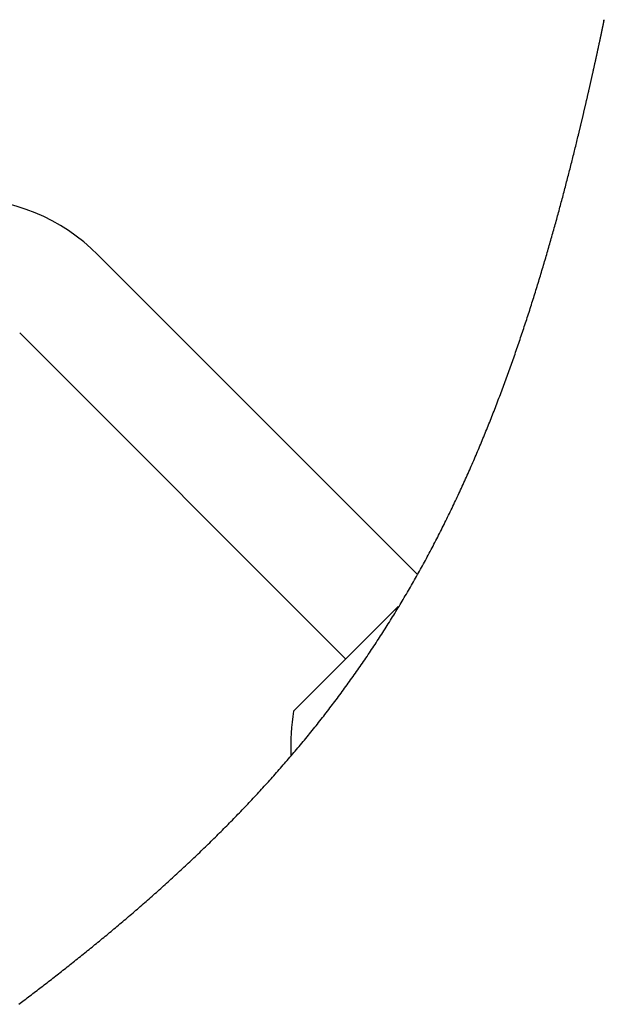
# Model space of a CAD drawing. Extents: x 1045 to 1651, y 1490 to 2391.
# Tile 20 of 39: x 1433 to 1475, y 1653 to 1724. Entities that reach past the tile are written whole.
import ezdxf

# ---------------------------------------------------------------- set-up
doc = ezdxf.new("R2010")
doc.units = 0
doc.layers.add('KF_SONA_5_SIDE_34_', color=7, linetype='CONTINUOUS')

# ---------------------------------------------------------------- blocks, each defined once
blk = doc.blocks.new('*U22')
at = {"layer": 'KF_SONA_5_SIDE_34_'}
for p, q in [((73.30305, -23.19658), (50.20698, -0.10051)), ((68.13769, -29.34493), (44.55012, -5.75736)), ((64.37067, -33.11196), (71.93564, -25.54698))]:
    blk.add_line(p, q, dxfattribs=at)
for points in [[(84.9972, 8.65006, 0), (85.0096, 8.70116, 0), (85.0219, 8.75221, 0), (85.0342, 8.80319, 0), (85.0465, 8.85411, 0), (85.0587, 8.90497, 0), (85.0709, 8.95576, 0), (85.0831, 9.0065, 0), (85.0953, 9.05717, 0), (85.1075, 9.10777, 0), (85.1196, 9.15831, 0), (85.1317, 9.20877, 0), (85.1437, 9.25918, 0), (85.1557, 9.30951, 0), (85.1678, 9.35977, 0), (85.1797, 9.40996, 0), (85.1917, 9.46008, 0), (85.2036, 9.51012, 0), (85.2155, 9.56009, 0), (85.2273, 9.60999, 0), (85.2392, 9.65981, 0), (85.251, 9.70955, 0), (85.2627, 9.75921, 0), (85.2745, 9.8088, 0), (85.2862, 9.85831, 0), (85.2979, 9.90773, 0), (85.3095, 9.95707, 0), (85.3211, 10.0063, 0), (85.3327, 10.0555, 0), (85.3443, 10.1046, 0), (85.3558, 10.1536, 0), (85.3673, 10.2025, 0), (85.3788, 10.2514, 0), (85.3902, 10.3001, 0), (85.4016, 10.3488, 0), (85.413, 10.3973, 0), (85.4243, 10.4458, 0), (85.4356, 10.4942, 0), (85.4469, 10.5425, 0), (85.4581, 10.5907, 0), (85.4693, 10.6387, 0), (85.4805, 10.6867, 0), (85.4917, 10.7347, 0), (85.5028, 10.7825, 0), (85.5139, 10.8302, 0), (85.5249, 10.8778, 0), (85.5359, 10.9253, 0), (85.5469, 10.9727, 0), (85.5579, 11.02, 0), (85.5688, 11.0672, 0), (85.5797, 11.1143, 0), (85.5905, 11.1613, 0), (85.6013, 11.2081, 0), (85.6121, 11.2549, 0), (85.6229, 11.3016, 0), (85.6336, 11.3481, 0), (85.6442, 11.3946, 0), (85.6549, 11.4409, 0), (85.6655, 11.4871, 0), (85.6761, 11.5332, 0), (85.6866, 11.5792, 0), (85.6971, 11.6251, 0), (85.7076, 11.6708, 0), (85.718, 11.7165, 0), (85.7284, 11.762, 0), (85.7388, 11.8074, 0), (85.7491, 11.8527, 0), (85.7594, 11.8978, 0), (85.7696, 11.9429, 0), (85.7798, 11.9878, 0), (85.79, 12.0326, 0), (85.8002, 12.0773, 0), (85.8103, 12.1218, 0), (85.8203, 12.1662, 0), (85.8304, 12.2105, 0), (85.8404, 12.2547, 0), (85.8503, 12.2987, 0), (85.8602, 12.3426, 0), (85.8701, 12.3863, 0), (85.88, 12.43, 0), (85.8898, 12.4735, 0), (85.8995, 12.5168, 0), (85.9093, 12.5601, 0), (85.919, 12.6032, 0), (85.9286, 12.6461, 0), (85.9382, 12.6889, 0), (85.9478, 12.7316, 0), (85.9573, 12.7741, 0), (85.9668, 12.8165, 0), (85.9763, 12.8588, 0), (85.9857, 12.9009, 0), (85.9951, 12.9429, 0), (86.0044, 12.9847, 0), (86.0138, 13.0264, 0), (86.023, 13.0679, 0), (86.0323, 13.1094, 0), (86.0414, 13.1506, 0), (86.0506, 13.1918, 0), (86.0597, 13.2328, 0), (86.0688, 13.2736, 0), (86.0778, 13.3143, 0), (86.0868, 13.3548, 0), (86.0958, 13.3952, 0), (86.1047, 13.4355, 0), (86.1136, 13.4756, 0), (86.1224, 13.5155, 0), (86.1312, 13.5553, 0), (86.14, 13.5949, 0), (86.1487, 13.6344, 0), (86.1574, 13.6737, 0), (86.166, 13.7128, 0), (86.1746, 13.7518, 0), (86.1831, 13.7906, 0), (86.1916, 13.8292, 0), (86.2001, 13.8677, 0), (86.2085, 13.906, 0), (86.2169, 13.9441, 0), (86.2252, 13.982, 0), (86.2335, 14.0198, 0), (86.2417, 14.0574, 0), (86.2499, 14.0949, 0), (86.2581, 14.1321, 0), (86.2662, 14.1692, 0), (86.2743, 14.2061, 0), (86.2823, 14.2428, 0), (86.2903, 14.2793, 0), (86.2982, 14.3156, 0), (86.3061, 14.3517, 0), (86.3139, 14.3877, 0), (86.3217, 14.4235, 0), (86.3295, 14.459, 0), (86.3372, 14.4944, 0), (86.3448, 14.5296, 0), (86.3524, 14.5646, 0), (86.36, 14.5994, 0), (86.3675, 14.6339, 0), (86.375, 14.6683, 0), (86.3824, 14.7025, 0), (86.3897, 14.7365, 0), (86.397, 14.7703, 0), (86.4043, 14.8038, 0), (86.4115, 14.8372, 0), (86.4187, 14.8703, 0), (86.4258, 14.9033, 0), (86.4329, 14.936, 0), (86.4399, 14.9685, 0), (86.4469, 15.0008, 0), (86.4538, 15.0329, 0), (86.4606, 15.0647, 0), (86.4675, 15.0964, 0), (86.4742, 15.1278, 0), (86.4809, 15.159, 0), (86.4876, 15.1899, 0), (86.4942, 15.2207, 0), (86.5008, 15.2512, 0), (86.5073, 15.2815, 0), (86.5137, 15.3115, 0), (86.5201, 15.3413, 0), (86.5264, 15.3709, 0), (86.5327, 15.4003, 0), (86.539, 15.4294, 0), (86.5451, 15.4582, 0), (86.5513, 15.4869, 0), (86.5573, 15.5153, 0), (86.5634, 15.5434, 0), (86.5693, 15.5713, 0), (86.5752, 15.599, 0), (86.5811, 15.6264, 0), (86.5869, 15.6536, 0), (86.5926, 15.6805, 0), (86.5983, 15.7071, 0), (86.6039, 15.7335, 0), (86.6095, 15.7597, 0), (86.615, 15.7856, 0), (86.6204, 15.8112, 0), (86.6258, 15.8366, 0), (86.6312, 15.8617, 0), (86.6365, 15.8866, 0), (86.6417, 15.9112, 0), (86.6468, 15.9355, 0), (86.6519, 15.9596, 0), (86.657, 15.9834, 0), (86.662, 16.0069, 0), (86.6669, 16.0302, 0), (86.6718, 16.0532, 0), (86.6766, 16.0759, 0), (86.6813, 16.0983, 0), (86.686, 16.1205, 0), (86.6906, 16.1424, 0), (86.6952, 16.164, 0), (86.6997, 16.1853, 0), (86.7041, 16.2063, 0), (86.7085, 16.2271, 0), (86.7128, 16.2475, 0), (86.7171, 16.2677, 0), (86.7213, 16.2876, 0), (86.7254, 16.3072, 0), (86.7295, 16.3265, 0), (86.7335, 16.3455, 0), (86.7374, 16.3642, 0), (86.7413, 16.3827, 0), (86.7451, 16.4008, 0), (86.7489, 16.4186, 0), (86.7525, 16.4362, 0), (86.7562, 16.4534, 0), (86.7597, 16.4703, 0), (86.7632, 16.4869, 0), (86.7666, 16.5032, 0), (86.77, 16.5192, 0), (86.7733, 16.5349, 0), (86.7765, 16.5503, 0), (86.7797, 16.5654, 0), (86.7827, 16.5802, 0), (86.7858, 16.5946, 0), (86.7887, 16.6087, 0), (86.7916, 16.6225, 0), (86.7944, 16.636, 0), (86.7972, 16.6492, 0), (86.7999, 16.662, 0), (86.8025, 16.6745, 0), (86.8051, 16.6867, 0), (86.8075, 16.6986, 0), (86.8099, 16.7101, 0), (86.8123, 16.7213, 0), (86.8146, 16.7322, 0), (86.8168, 16.7428, 0), (86.8189, 16.753, 0), (86.821, 16.7628, 0), (86.823, 16.7724, 0), (86.8249, 16.7816, 0), (86.8267, 16.7904, 0), (86.8285, 16.7989, 0), (86.8302, 16.8071, 0), (86.8319, 16.8149, 0), (86.8334, 16.8224, 0), (86.8349, 16.8295, 0), (86.8363, 16.8363, 0), (86.8377, 16.8427, 0), (86.8389, 16.8488, 0), (86.8401, 16.8545, 0), (86.8413, 16.8599, 0), (86.8423, 16.8649, 0), (86.8433, 16.8696, 0), (86.8442, 16.8739, 0), (86.845, 16.8779, 0), (86.8458, 16.8815, 0), (86.8465, 16.8848, 0), (86.8471, 16.8877, 0), (86.8476, 16.8903, 0), (86.8481, 16.8925, 0), (86.8485, 16.8944, 0), (86.8488, 16.8959, 0), (86.849, 16.8971, 0), (86.8492, 16.8979, 0), (86.8493, 16.8984, 0), (86.8494, 16.8986, 0)], [(86.8196, 16.8289, 0), (86.8197, 16.8291, 0), (86.8197, 16.8293, 0), (86.8198, 16.8295, 0), (86.8198, 16.8297, 0), (86.8198, 16.8299, 0), (86.8199, 16.8301, 0), (86.8199, 16.8303, 0), (86.82, 16.8305, 0), (86.82, 16.8307, 0), (86.8201, 16.8309, 0), (86.8201, 16.8311, 0), (86.8201, 16.8313, 0), (86.8202, 16.8315, 0), (86.8202, 16.8317, 0), (86.8203, 16.8319, 0), (86.8203, 16.8321, 0), (86.8204, 16.8323, 0), (86.8204, 16.8325, 0), (86.8205, 16.8327, 0), (86.8205, 16.8329, 0), (86.8205, 16.8331, 0), (86.8206, 16.8332, 0), (86.8206, 16.8334, 0), (86.8207, 16.8336, 0), (86.8207, 16.8338, 0), (86.8208, 16.834, 0), (86.8208, 16.8342, 0), (86.8209, 16.8344, 0), (86.8209, 16.8346, 0), (86.821, 16.8348, 0), (86.821, 16.835, 0), (86.8211, 16.8352, 0), (86.8211, 16.8354, 0), (86.8212, 16.8356, 0), (86.8212, 16.8358, 0), (86.8213, 16.836, 0), (86.8213, 16.8362, 0), (86.8214, 16.8364, 0), (86.8214, 16.8366, 0), (86.8215, 16.8368, 0), (86.8215, 16.837, 0), (86.8216, 16.8371, 0), (86.8216, 16.8373, 0), (86.8217, 16.8375, 0), (86.8217, 16.8377, 0), (86.8218, 16.8379, 0), (86.8218, 16.8381, 0), (86.8219, 16.8383, 0), (86.8219, 16.8385, 0), (86.822, 16.8387, 0), (86.822, 16.8389, 0), (86.8221, 16.8391, 0), (86.8221, 16.8393, 0), (86.8222, 16.8395, 0), (86.8222, 16.8397, 0), (86.8223, 16.8399, 0), (86.8223, 16.8401, 0), (86.8224, 16.8403, 0), (86.8224, 16.8405, 0), (86.8225, 16.8406, 0), (86.8225, 16.8408, 0), (86.8226, 16.841, 0), (86.8226, 16.8412, 0), (86.8227, 16.8414, 0), (86.8227, 16.8416, 0), (86.8228, 16.8418, 0), (86.8229, 16.842, 0), (86.8229, 16.8422, 0), (86.823, 16.8424, 0), (86.823, 16.8426, 0), (86.8231, 16.8428, 0), (86.8231, 16.843, 0), (86.8232, 16.8432, 0), (86.8232, 16.8434, 0), (86.8233, 16.8435, 0), (86.8234, 16.8437, 0), (86.8234, 16.8439, 0), (86.8235, 16.8441, 0), (86.8235, 16.8443, 0), (86.8236, 16.8445, 0), (86.8236, 16.8447, 0), (86.8237, 16.8449, 0), (86.8238, 16.8451, 0), (86.8238, 16.8453, 0), (86.8239, 16.8455, 0), (86.8239, 16.8457, 0), (86.824, 16.8459, 0), (86.8241, 16.8461, 0), (86.8241, 16.8462, 0), (86.8242, 16.8464, 0), (86.8242, 16.8466, 0), (86.8243, 16.8468, 0), (86.8243, 16.847, 0), (86.8244, 16.8472, 0), (86.8245, 16.8474, 0), (86.8245, 16.8476, 0), (86.8246, 16.8478, 0), (86.8246, 16.848, 0), (86.8247, 16.8482, 0), (86.8248, 16.8484, 0), (86.8248, 16.8486, 0), (86.8249, 16.8487, 0), (86.825, 16.8489, 0), (86.825, 16.8491, 0), (86.8251, 16.8493, 0), (86.8251, 16.8495, 0), (86.8252, 16.8497, 0), (86.8253, 16.8499, 0), (86.8253, 16.8501, 0), (86.8254, 16.8503, 0), (86.8255, 16.8505, 0), (86.8255, 16.8507, 0), (86.8256, 16.8508, 0), (86.8256, 16.851, 0), (86.8257, 16.8512, 0), (86.8258, 16.8514, 0), (86.8258, 16.8516, 0), (86.8259, 16.8518, 0), (86.826, 16.852, 0), (86.826, 16.8522, 0), (86.8261, 16.8524, 0), (86.8262, 16.8526, 0), (86.8262, 16.8528, 0), (86.8263, 16.8529, 0), (86.8264, 16.8531, 0), (86.8264, 16.8533, 0), (86.8265, 16.8535, 0), (86.8266, 16.8537, 0), (86.8266, 16.8539, 0), (86.8267, 16.8541, 0), (86.8268, 16.8543, 0), (86.8268, 16.8545, 0), (86.8269, 16.8547, 0), (86.827, 16.8548, 0), (86.827, 16.855, 0), (86.8271, 16.8552, 0), (86.8272, 16.8554, 0), (86.8272, 16.8556, 0), (86.8273, 16.8558, 0), (86.8274, 16.856, 0), (86.8274, 16.8562, 0), (86.8275, 16.8564, 0), (86.8276, 16.8565, 0), (86.8276, 16.8567, 0), (86.8277, 16.8569, 0), (86.8278, 16.8571, 0), (86.8279, 16.8573, 0), (86.8279, 16.8575, 0), (86.828, 16.8577, 0), (86.8281, 16.8579, 0), (86.8281, 16.8581, 0), (86.8282, 16.8582, 0), (86.8283, 16.8584, 0), (86.8284, 16.8586, 0), (86.8284, 16.8588, 0), (86.8285, 16.859, 0), (86.8286, 16.8592, 0), (86.8286, 16.8594, 0), (86.8287, 16.8596, 0), (86.8288, 16.8597, 0), (86.8289, 16.8599, 0), (86.8289, 16.8601, 0), (86.829, 16.8603, 0), (86.8291, 16.8605, 0), (86.8291, 16.8607, 0), (86.8292, 16.8609, 0), (86.8293, 16.8611, 0), (86.8294, 16.8612, 0), (86.8294, 16.8614, 0), (86.8295, 16.8616, 0), (86.8296, 16.8618, 0), (86.8297, 16.862, 0), (86.8297, 16.8622, 0), (86.8298, 16.8624, 0), (86.8299, 16.8625, 0), (86.83, 16.8627, 0), (86.83, 16.8629, 0), (86.8301, 16.8631, 0), (86.8302, 16.8633, 0), (86.8303, 16.8635, 0), (86.8303, 16.8637, 0), (86.8304, 16.8638, 0), (86.8305, 16.864, 0), (86.8306, 16.8642, 0), (86.8307, 16.8644, 0), (86.8307, 16.8646, 0), (86.8308, 16.8648, 0), (86.8309, 16.865, 0), (86.831, 16.8651, 0), (86.831, 16.8653, 0), (86.8311, 16.8655, 0), (86.8312, 16.8657, 0), (86.8313, 16.8659, 0), (86.8314, 16.8661, 0), (86.8314, 16.8663, 0), (86.8315, 16.8664, 0), (86.8316, 16.8666, 0), (86.8317, 16.8668, 0), (86.8318, 16.867, 0), (86.8318, 16.8672, 0), (86.8319, 16.8674, 0), (86.832, 16.8675, 0), (86.8321, 16.8677, 0), (86.8322, 16.8679, 0), (86.8322, 16.8681, 0), (86.8323, 16.8683, 0), (86.8324, 16.8685, 0), (86.8325, 16.8687, 0), (86.8326, 16.8688, 0), (86.8326, 16.869, 0), (86.8327, 16.8692, 0), (86.8328, 16.8694, 0), (86.8329, 16.8696, 0), (86.833, 16.8698, 0), (86.8331, 16.8699, 0), (86.8331, 16.8701, 0), (86.8332, 16.8703, 0), (86.8333, 16.8705, 0), (86.8334, 16.8707, 0), (86.8335, 16.8709, 0), (86.8336, 16.871, 0), (86.8336, 16.8712, 0), (86.8337, 16.8714, 0), (86.8338, 16.8716, 0), (86.8339, 16.8718, 0), (86.834, 16.8719, 0), (86.8341, 16.8721, 0), (86.8341, 16.8723, 0), (86.8342, 16.8725, 0), (86.8343, 16.8727, 0), (86.8344, 16.8729, 0), (86.8345, 16.873, 0), (86.8346, 16.8732, 0), (86.8347, 16.8734, 0), (86.8347, 16.8736, 0), (86.8348, 16.8738, 0), (86.8349, 16.874, 0), (86.835, 16.8741, 0), (86.8351, 16.8743, 0), (86.8352, 16.8745, 0), (86.8353, 16.8747, 0), (86.8354, 16.8749, 0), (86.8354, 16.875, 0), (86.8355, 16.8752, 0), (86.8356, 16.8754, 0), (86.8357, 16.8756, 0), (86.8358, 16.8758, 0), (86.8359, 16.8759, 0), (86.836, 16.8761, 0), (86.8361, 16.8763, 0), (86.8362, 16.8765, 0), (86.8362, 16.8767, 0), (86.8363, 16.8768, 0), (86.8364, 16.877, 0), (86.8365, 16.8772, 0), (86.8366, 16.8774, 0), (86.8367, 16.8776, 0), (86.8368, 16.8777, 0), (86.8369, 16.8779, 0), (86.837, 16.8781, 0), (86.8371, 16.8783, 0), (86.8372, 16.8785, 0), (86.8372, 16.8786, 0), (86.8373, 16.8788, 0), (86.8374, 16.879, 0), (86.8375, 16.8792, 0), (86.8376, 16.8794, 0), (86.8377, 16.8795, 0), (86.8378, 16.8797, 0), (86.8379, 16.8799, 0), (86.838, 16.8801, 0), (86.8381, 16.8803, 0), (86.8382, 16.8804, 0), (86.8383, 16.8806, 0), (86.8384, 16.8808, 0), (86.8385, 16.881, 0), (86.8385, 16.8811, 0), (86.8386, 16.8813, 0), (86.8387, 16.8815, 0), (86.8388, 16.8817, 0), (86.8389, 16.8819, 0), (86.839, 16.882, 0), (86.8391, 16.8822, 0), (86.8392, 16.8824, 0), (86.8393, 16.8826, 0), (86.8394, 16.8827, 0), (86.8395, 16.8829, 0), (86.8396, 16.8831, 0), (86.8397, 16.8833, 0), (86.8398, 16.8834, 0), (86.8399, 16.8836, 0), (86.84, 16.8838, 0), (86.8401, 16.884, 0), (86.8402, 16.8842, 0), (86.8403, 16.8843, 0), (86.8404, 16.8845, 0), (86.8405, 16.8847, 0), (86.8406, 16.8849, 0), (86.8407, 16.885, 0), (86.8408, 16.8852, 0), (86.8409, 16.8854, 0), (86.841, 16.8856, 0), (86.8411, 16.8857, 0), (86.8412, 16.8859, 0), (86.8413, 16.8861, 0), (86.8414, 16.8863, 0), (86.8415, 16.8864, 0), (86.8416, 16.8866, 0), (86.8417, 16.8868, 0), (86.8418, 16.887, 0), (86.8419, 16.8871, 0), (86.842, 16.8873, 0), (86.8421, 16.8875, 0), (86.8422, 16.8877, 0), (86.8423, 16.8878, 0), (86.8424, 16.888, 0), (86.8425, 16.8882, 0), (86.8426, 16.8884, 0), (86.8427, 16.8885, 0), (86.8428, 16.8887, 0), (86.8429, 16.8889, 0), (86.843, 16.8891, 0), (86.8431, 16.8892, 0), (86.8432, 16.8894, 0), (86.8433, 16.8896, 0), (86.8434, 16.8897, 0), (86.8435, 16.8899, 0), (86.8436, 16.8901, 0), (86.8437, 16.8903, 0), (86.8438, 16.8904, 0), (86.8439, 16.8906, 0), (86.844, 16.8908, 0), (86.8441, 16.891, 0), (86.8442, 16.8911, 0), (86.8443, 16.8913, 0), (86.8444, 16.8915, 0), (86.8445, 16.8916, 0), (86.8446, 16.8918, 0), (86.8447, 16.892, 0), (86.8448, 16.8922, 0), (86.8449, 16.8923, 0), (86.845, 16.8925, 0), (86.8451, 16.8927, 0), (86.8453, 16.8928, 0), (86.8454, 16.893, 0), (86.8455, 16.8932, 0), (86.8456, 16.8934, 0), (86.8457, 16.8935, 0), (86.8458, 16.8937, 0), (86.8459, 16.8939, 0), (86.846, 16.894, 0), (86.8461, 16.8942, 0), (86.8462, 16.8944, 0), (86.8463, 16.8945, 0), (86.8464, 16.8947, 0), (86.8465, 16.8949, 0), (86.8466, 16.8951, 0), (86.8467, 16.8952, 0), (86.8469, 16.8954, 0), (86.847, 16.8956, 0), (86.8471, 16.8957, 0), (86.8472, 16.8959, 0), (86.8473, 16.8961, 0), (86.8474, 16.8962, 0), (86.8475, 16.8964, 0), (86.8476, 16.8966, 0), (86.8477, 16.8967, 0), (86.8478, 16.8969, 0), (86.8479, 16.8971, 0), (86.8481, 16.8973, 0), (86.8482, 16.8974, 0), (86.8483, 16.8976, 0), (86.8484, 16.8978, 0), (86.8485, 16.8979, 0), (86.8486, 16.8981, 0), (86.8487, 16.8983, 0), (86.8488, 16.8984, 0), (86.8489, 16.8986, 0), (86.8491, 16.8988, 0), (86.8492, 16.8989, 0), (86.8493, 16.8991, 0), (86.8494, 16.8993, 0), (86.8495, 16.8994, 0)], [(44.4764, -54.3154, 0), (44.5779, -54.2392, 0), (44.6795, -54.1628, 0), (44.7812, -54.0862, 0), (44.8831, -54.0093, 0), (44.9851, -53.9323, 0), (45.0873, -53.855, 0), (45.1896, -53.7775, 0), (45.292, -53.6999, 0), (45.3945, -53.622, 0), (45.4972, -53.5439, 0), (45.6, -53.4656, 0), (45.7029, -53.3871, 0), (45.8059, -53.3084, 0), (45.909, -53.2295, 0), (46.0123, -53.1504, 0), (46.1157, -53.071, 0), (46.2191, -52.9915, 0), (46.3227, -52.9118, 0), (46.4264, -52.8319, 0), (46.5302, -52.7518, 0), (46.6341, -52.6714, 0), (46.7381, -52.5909, 0), (46.8422, -52.5102, 0), (46.9463, -52.4293, 0), (47.0506, -52.3482, 0), (47.155, -52.2669, 0), (47.2594, -52.1854, 0), (47.3639, -52.1037, 0), (47.4685, -52.0218, 0), (47.5732, -51.9397, 0), (47.678, -51.8574, 0), (47.7828, -51.7749, 0), (47.8877, -51.6923, 0), (47.9927, -51.6094, 0), (48.0978, -51.5264, 0), (48.2029, -51.4431, 0), (48.3081, -51.3597, 0), (48.4133, -51.2761, 0), (48.5186, -51.1923, 0), (48.6239, -51.1083, 0), (48.7293, -51.0241, 0), (48.8348, -50.9398, 0), (48.9403, -50.8552, 0), (49.0459, -50.7705, 0), (49.1514, -50.6856, 0), (49.257, -50.6005, 0), (49.3627, -50.5153, 0), (49.4683, -50.4299, 0), (49.574, -50.3443, 0), (49.6798, -50.2585, 0), (49.7855, -50.1726, 0), (49.8913, -50.0865, 0), (49.997, -50.0002, 0), (50.1028, -49.9137, 0), (50.2087, -49.8271, 0), (50.3145, -49.7403, 0), (50.4204, -49.6533, 0), (50.5262, -49.5662, 0), (50.6321, -49.4788, 0), (50.738, -49.3913, 0), (50.8439, -49.3036, 0), (50.9498, -49.2158, 0), (51.0557, -49.1278, 0), (51.1616, -49.0396, 0), (51.2675, -48.9512, 0), (51.3734, -48.8627, 0), (51.4794, -48.7739, 0), (51.5853, -48.685, 0), (51.6912, -48.596, 0), (51.7971, -48.5067, 0), (51.903, -48.4173, 0), (52.0089, -48.3277, 0), (52.1148, -48.2379, 0), (52.2207, -48.148, 0), (52.3266, -48.0578, 0), (52.4324, -47.9675, 0), (52.5383, -47.8771, 0), (52.6441, -47.7864, 0), (52.7499, -47.6956, 0), (52.8557, -47.6046, 0), (52.9615, -47.5134, 0), (53.0672, -47.422, 0), (53.173, -47.3305, 0), (53.2787, -47.2388, 0), (53.3844, -47.1469, 0), (53.49, -47.0548, 0), (53.5957, -46.9626, 0), (53.7013, -46.8702, 0), (53.8068, -46.7776, 0), (53.9124, -46.6848, 0), (54.0179, -46.5919, 0), (54.1234, -46.4987, 0), (54.2288, -46.4054, 0), (54.3342, -46.312, 0), (54.4396, -46.2183, 0), (54.5449, -46.1245, 0), (54.6501, -46.0305, 0), (54.7554, -45.9363, 0), (54.8606, -45.8419, 0), (54.9657, -45.7473, 0), (55.0708, -45.6526, 0), (55.1758, -45.5577, 0), (55.2808, -45.4626, 0), (55.3858, -45.3674, 0), (55.4907, -45.2719, 0), (55.5955, -45.1763, 0), (55.7003, -45.0805, 0), (55.805, -44.9845, 0), (55.9097, -44.8884, 0), (56.0143, -44.7921, 0), (56.1188, -44.6955, 0), (56.2233, -44.5988, 0), (56.3277, -44.502, 0), (56.432, -44.4049, 0), (56.5363, -44.3077, 0), (56.6405, -44.2103, 0), (56.7447, -44.1127, 0), (56.8487, -44.0149, 0), (56.9527, -43.917, 0), (57.0567, -43.8188, 0), (57.1605, -43.7205, 0), (57.2643, -43.622, 0), (57.368, -43.5234, 0), (57.4716, -43.4245, 0), (57.5751, -43.3255, 0), (57.6785, -43.2263, 0), (57.7819, -43.1269, 0), (57.8852, -43.0273, 0), (57.9884, -42.9275, 0), (58.0916, -42.8275, 0), (58.1947, -42.7272, 0), (58.2977, -42.6268, 0), (58.4007, -42.5261, 0), (58.5036, -42.4252, 0), (58.6065, -42.3241, 0), (58.7092, -42.2228, 0), (58.8119, -42.1213, 0), (58.9146, -42.0196, 0), (59.0171, -41.9176, 0), (59.1196, -41.8155, 0), (59.222, -41.7131, 0), (59.3243, -41.6105, 0), (59.4265, -41.5077, 0), (59.5287, -41.4047, 0), (59.6307, -41.3015, 0), (59.7327, -41.1981, 0), (59.8346, -41.0945, 0), (59.9364, -40.9907, 0), (60.0381, -40.8866, 0), (60.1397, -40.7824, 0), (60.2412, -40.6779, 0), (60.3426, -40.5733, 0), (60.4439, -40.4684, 0), (60.5451, -40.3633, 0), (60.6462, -40.2581, 0), (60.7472, -40.1526, 0), (60.8481, -40.0469, 0), (60.9488, -39.941, 0), (61.0495, -39.8349, 0), (61.15, -39.7286, 0), (61.2505, -39.6221, 0), (61.3508, -39.5154, 0), (61.451, -39.4085, 0), (61.5511, -39.3014, 0), (61.651, -39.1941, 0), (61.7508, -39.0866, 0), (61.8505, -38.9789, 0), (61.9501, -38.871, 0), (62.0496, -38.7629, 0), (62.1489, -38.6546, 0), (62.248, -38.5461, 0), (62.3471, -38.4374, 0), (62.446, -38.3285, 0), (62.5448, -38.2194, 0), (62.6434, -38.1101, 0), (62.7419, -38.0007, 0), (62.8402, -37.891, 0), (62.9384, -37.7811, 0), (63.0365, -37.671, 0), (63.1344, -37.5608, 0), (63.2321, -37.4503, 0), (63.3297, -37.3397, 0), (63.4272, -37.2288, 0), (63.5245, -37.1178, 0), (63.6216, -37.0065, 0), (63.7186, -36.8951, 0), (63.8154, -36.7835, 0), (63.912, -36.6717, 0), (64.0085, -36.5597, 0), (64.1048, -36.4475, 0), (64.201, -36.3351, 0), (64.2969, -36.2225, 0), (64.3927, -36.1098, 0), (64.4884, -35.9968, 0), (64.5838, -35.8837, 0), (64.6791, -35.7704, 0), (64.7742, -35.6569, 0), (64.8691, -35.5432, 0), (64.9638, -35.4293, 0), (65.0584, -35.3152, 0), (65.1527, -35.2009, 0), (65.2469, -35.0865, 0), (65.3408, -34.9719, 0), (65.4346, -34.8571, 0), (65.5282, -34.7421, 0), (65.6216, -34.6269, 0), (65.7148, -34.5115, 0), (65.8078, -34.396, 0), (65.9006, -34.2803, 0), (65.9931, -34.1644, 0), (66.0854, -34.0483, 0), (66.1776, -33.932, 0), (66.2695, -33.8156, 0), (66.3612, -33.699, 0), (66.4526, -33.5822, 0), (66.5439, -33.4653, 0), (66.6349, -33.3482, 0), (66.7258, -33.2309, 0), (66.8164, -33.1134, 0), (66.9068, -32.9958, 0), (66.997, -32.878, 0), (67.0869, -32.76, 0), (67.1767, -32.6419, 0), (67.2662, -32.5236, 0), (67.3555, -32.4051, 0), (67.4446, -32.2865, 0), (67.5335, -32.1677, 0), (67.6221, -32.0488, 0), (67.7105, -31.9296, 0), (67.7987, -31.8104, 0), (67.8867, -31.6909, 0), (67.9745, -31.5713, 0), (68.062, -31.4516, 0), (68.1494, -31.3316, 0), (68.2365, -31.2116, 0), (68.3233, -31.0913, 0), (68.41, -30.971, 0), (68.4964, -30.8504, 0), (68.5826, -30.7297, 0), (68.6686, -30.6089, 0), (68.7544, -30.4879, 0), (68.8399, -30.3667, 0), (68.9252, -30.2454, 0), (69.0103, -30.124, 0), (69.0952, -30.0024, 0), (69.1798, -29.8807, 0), (69.2642, -29.7588, 0), (69.3484, -29.6367, 0), (69.4324, -29.5145, 0), (69.5161, -29.3922, 0), (69.5996, -29.2697, 0), (69.6829, -29.1471, 0), (69.7659, -29.0243, 0), (69.8487, -28.9014, 0), (69.9313, -28.7784, 0), (70.0137, -28.6552, 0), (70.0958, -28.5319, 0), (70.1777, -28.4084, 0), (70.2594, -28.2848, 0), (70.3408, -28.1611, 0), (70.4221, -28.0372, 0), (70.503, -27.9132, 0), (70.5838, -27.7891, 0), (70.6643, -27.6648, 0), (70.7446, -27.5404, 0), (70.8246, -27.4159, 0), (70.9045, -27.2912, 0), (70.9841, -27.1664, 0), (71.0634, -27.0415, 0), (71.1425, -26.9164, 0), (71.2214, -26.7912, 0), (71.3001, -26.6659, 0), (71.3785, -26.5405, 0), (71.4567, -26.4149, 0), (71.5346, -26.2892, 0), (71.6123, -26.1634, 0), (71.6898, -26.0375, 0), (71.767, -25.9114, 0), (71.844, -25.7853, 0), (71.9208, -25.659, 0), (71.9973, -25.5326, 0), (72.0736, -25.406, 0), (72.1497, -25.2794, 0), (72.2255, -25.1526, 0), (72.3011, -25.0257, 0), (72.3764, -24.8987, 0), (72.4515, -24.7716, 0), (72.5264, -24.6444, 0), (72.601, -24.517, 0), (72.6754, -24.3896, 0), (72.7495, -24.262, 0), (72.8234, -24.1343, 0), (72.8971, -24.0065, 0), (72.9705, -23.8786, 0), (73.0436, -23.7506, 0), (73.1166, -23.6225, 0), (73.1893, -23.4943, 0), (73.2617, -23.366, 0), (73.3339, -23.2375, 0), (73.4059, -23.109, 0), (73.4776, -22.9804, 0), (73.549, -22.8516, 0), (73.6203, -22.7228, 0), (73.6912, -22.5938, 0), (73.762, -22.4648, 0), (73.8325, -22.3357, 0), (73.9027, -22.2064, 0), (73.9727, -22.0771, 0), (74.0424, -21.9476, 0), (74.1119, -21.8181, 0), (74.1812, -21.6885, 0), (74.2502, -21.5588, 0), (74.319, -21.429, 0), (74.3875, -21.2991, 0), (74.4557, -21.1691, 0), (74.5238, -21.039, 0), (74.5915, -20.9088, 0), (74.659, -20.7785, 0), (74.7263, -20.6482, 0), (74.7933, -20.5178, 0), (74.8601, -20.3873, 0), (74.9267, -20.2567, 0), (74.993, -20.1261, 0), (75.059, -19.9954, 0), (75.1248, -19.8647, 0), (75.1904, -19.7339, 0), (75.2557, -19.603, 0), (75.3209, -19.4721, 0), (75.3857, -19.3411, 0), (75.4503, -19.21, 0), (75.5147, -19.0789, 0), (75.5789, -18.9477, 0), (75.6428, -18.8165, 0), (75.7065, -18.6852, 0), (75.77, -18.5538, 0), (75.8332, -18.4224, 0), (75.8962, -18.291, 0), (75.9589, -18.1595, 0), (76.0215, -18.0279, 0), (76.0838, -17.8963, 0), (76.1459, -17.7646, 0), (76.2077, -17.6329, 0), (76.2693, -17.5012, 0), (76.3307, -17.3693, 0), (76.3919, -17.2375, 0), (76.4528, -17.1056, 0), (76.5135, -16.9736, 0), (76.574, -16.8417, 0), (76.6343, -16.7096, 0), (76.6944, -16.5776, 0), (76.7542, -16.4454, 0), (76.8138, -16.3133, 0), (76.8732, -16.1811, 0), (76.9323, -16.0489, 0), (76.9913, -15.9166, 0), (77.05, -15.7843, 0), (77.1085, -15.652, 0), (77.1668, -15.5196, 0), (77.2249, -15.3872, 0), (77.2828, -15.2548, 0), (77.3404, -15.1223, 0), (77.3979, -14.9898, 0), (77.4551, -14.8573, 0), (77.5121, -14.7247, 0), (77.5689, -14.5921, 0), (77.6255, -14.4595, 0), (77.6819, -14.3269, 0), (77.738, -14.1942, 0), (77.794, -14.0616, 0), (77.8498, -13.9289, 0), (77.9053, -13.7961, 0), (77.9606, -13.6634, 0), (78.0158, -13.5306, 0), (78.0707, -13.3979, 0), (78.1254, -13.2651, 0), (78.18, -13.1322, 0), (78.2343, -12.9994, 0), (78.2884, -12.8666, 0), (78.3423, -12.7337, 0), (78.396, -12.6008, 0), (78.4495, -12.4679, 0), (78.5029, -12.3351, 0), (78.556, -12.2021, 0), (78.6089, -12.0692, 0), (78.6616, -11.9363, 0), (78.7141, -11.8034, 0), (78.7665, -11.6704, 0), (78.8186, -11.5375, 0), (78.8705, -11.4046, 0), (78.9223, -11.2716, 0), (78.9738, -11.1387, 0), (79.0252, -11.0057, 0), (79.0764, -10.8728, 0), (79.1273, -10.7398, 0), (79.1781, -10.6069, 0), (79.2287, -10.4739, 0), (79.2791, -10.341, 0), (79.3294, -10.208, 0), (79.3794, -10.0751, 0), (79.4292, -9.94216, 0), (79.4789, -9.80924, 0), (79.5284, -9.67633, 0), (79.5777, -9.54342, 0), (79.6268, -9.41053, 0), (79.6757, -9.27765, 0), (79.7245, -9.14478, 0), (79.773, -9.01192, 0), (79.8214, -8.87908, 0), (79.8696, -8.74625, 0), (79.9176, -8.61344, 0), (79.9655, -8.48064, 0), (80.0131, -8.34786, 0), (80.0606, -8.21511, 0), (80.1079, -8.08237, 0), (80.1551, -7.94965, 0), (80.202, -7.81695, 0), (80.2488, -7.68428, 0), (80.2954, -7.55163, 0), (80.3419, -7.419, 0), (80.3881, -7.2864, 0), (80.4342, -7.15382, 0), (80.4802, -7.02128, 0), (80.5259, -6.88876, 0), (80.5715, -6.75627, 0), (80.6169, -6.62381, 0), (80.6622, -6.49138, 0), (80.7073, -6.35898, 0), (80.7522, -6.22662, 0), (80.7969, -6.09429, 0), (80.8415, -5.962, 0), (80.8859, -5.82974, 0), (80.9302, -5.69752, 0), (80.9743, -5.56534, 0), (81.0182, -5.43319, 0), (81.062, -5.30109, 0), (81.1056, -5.16902, 0), (81.149, -5.037, 0), (81.1923, -4.90501, 0), (81.2355, -4.77308, 0), (81.2784, -4.64119, 0), (81.3212, -4.50935, 0), (81.3639, -4.37757, 0), (81.4064, -4.24584, 0), (81.4487, -4.11417, 0), (81.4909, -3.98256, 0), (81.5329, -3.85102, 0), (81.5748, -3.71954, 0), (81.6165, -3.58813, 0), (81.658, -3.45679, 0), (81.6994, -3.32553, 0), (81.7406, -3.19434, 0), (81.7817, -3.06324, 0), (81.8226, -2.93221, 0), (81.8634, -2.80127, 0), (81.904, -2.67042, 0), (81.9444, -2.53965, 0), (81.9847, -2.40898, 0), (82.0248, -2.2784, 0), (82.0648, -2.14792, 0), (82.1046, -2.01754, 0), (82.1443, -1.88727, 0), (82.1838, -1.75709, 0), (82.2231, -1.62703, 0), (82.2623, -1.49708, 0), (82.3014, -1.36723, 0), (82.3403, -1.23751, 0), (82.379, -1.1079, 0), (82.4176, -0.97841, 0), (82.456, -0.84905, 0), (82.4943, -0.71981, 0), (82.5324, -0.5907, 0), (82.5704, -0.46172, 0), (82.6082, -0.33287, 0), (82.6459, -0.20416, 0), (82.6834, -0.07559, 0), (82.7207, 0.05284, 0), (82.7579, 0.18113, 0), (82.795, 0.30927, 0), (82.8319, 0.43726, 0), (82.8686, 0.5651, 0), (82.9052, 0.69278, 0), (82.9417, 0.82031, 0), (82.978, 0.94768, 0), (83.0141, 1.07489, 0), (83.0501, 1.20194, 0), (83.086, 1.32881, 0), (83.1217, 1.45552, 0), (83.1572, 1.58205, 0), (83.1926, 1.70841, 0), (83.2279, 1.8346, 0), (83.263, 1.9606, 0), (83.2979, 2.08642, 0), (83.3327, 2.21206, 0), (83.3674, 2.3375, 0), (83.4019, 2.46276, 0), (83.4362, 2.58783, 0), (83.4705, 2.71269, 0), (83.5045, 2.83737, 0), (83.5384, 2.96184, 0), (83.5722, 3.0861, 0), (83.6058, 3.21017, 0), (83.6393, 3.33402, 0), (83.6726, 3.45766, 0), (83.7058, 3.58109, 0), (83.7388, 3.70431, 0), (83.7717, 3.8273, 0), (83.8045, 3.95008, 0), (83.8371, 4.07263, 0), (83.8695, 4.19495, 0), (83.9018, 4.31704, 0), (83.934, 4.43891, 0), (83.966, 4.56054, 0), (83.9979, 4.68193, 0), (84.0296, 4.80308, 0), (84.0612, 4.924, 0), (84.0927, 5.04466, 0), (84.124, 5.16508, 0), (84.1551, 5.28525, 0), (84.1861, 5.40517, 0), (84.217, 5.52484, 0), (84.2477, 5.64424, 0), (84.2783, 5.76339, 0), (84.3087, 5.88227, 0), (84.339, 6.00089, 0), (84.3692, 6.11925, 0), (84.3992, 6.23733, 0), (84.4291, 6.35514, 0), (84.4588, 6.47267, 0), (84.4884, 6.58993, 0), (84.5179, 6.7069, 0), (84.5472, 6.82359, 0), (84.5764, 6.94, 0), (84.6054, 7.05612, 0), (84.6343, 7.17195, 0), (84.663, 7.28748, 0), (84.6916, 7.40272, 0), (84.7201, 7.51766, 0), (84.7484, 7.63229, 0), (84.7766, 7.74663, 0), (84.8047, 7.86066, 0), (84.8326, 7.97438, 0), (84.8604, 8.08779, 0), (84.888, 8.20088, 0), (84.9155, 8.31366, 0), (84.9429, 8.42612, 0), (84.9701, 8.53825, 0), (84.9972, 8.65006, 0)], [(84.9972, 8.65006, 0), (84.9967, 8.64972, 0), (84.9962, 8.64938, 0), (84.9957, 8.64904, 0), (84.9952, 8.64869, 0), (84.9947, 8.64835, 0), (84.9942, 8.648, 0), (84.9937, 8.64765, 0), (84.9932, 8.64729, 0), (84.9927, 8.64694, 0), (84.9922, 8.64659, 0), (84.9917, 8.64623, 0), (84.9912, 8.64587, 0), (84.9907, 8.64551, 0), (84.9903, 8.64515, 0), (84.9898, 8.64478, 0), (84.9893, 8.64442, 0), (84.9888, 8.64405, 0), (84.9884, 8.64368, 0), (84.9879, 8.64331, 0), (84.9874, 8.64294, 0), (84.987, 8.64256, 0), (84.9865, 8.64219, 0), (84.9861, 8.64181, 0), (84.9856, 8.64143, 0), (84.9852, 8.64105, 0), (84.9847, 8.64067, 0), (84.9843, 8.64028, 0), (84.9839, 8.6399, 0), (84.9834, 8.63951, 0), (84.983, 8.63912, 0), (84.9826, 8.63873, 0), (84.9821, 8.63834, 0), (84.9817, 8.63795, 0), (84.9813, 8.63755, 0), (84.9809, 8.63716, 0), (84.9805, 8.63676, 0), (84.98, 8.63636, 0), (84.9796, 8.63596, 0), (84.9792, 8.63555, 0), (84.9788, 8.63515, 0), (84.9784, 8.63475, 0), (84.978, 8.63434, 0), (84.9776, 8.63393, 0), (84.9772, 8.63352, 0), (84.9768, 8.63311, 0), (84.9765, 8.6327, 0), (84.9761, 8.63228, 0), (84.9757, 8.63186, 0), (84.9753, 8.63145, 0), (84.9749, 8.63103, 0), (84.9746, 8.63061, 0), (84.9742, 8.63019, 0), (84.9738, 8.62976, 0), (84.9735, 8.62934, 0), (84.9731, 8.62891, 0), (84.9728, 8.62849, 0), (84.9724, 8.62806, 0), (84.9721, 8.62763, 0), (84.9717, 8.6272, 0), (84.9714, 8.62676, 0), (84.971, 8.62633, 0), (84.9707, 8.62589, 0), (84.9703, 8.62546, 0), (84.97, 8.62502, 0), (84.9697, 8.62458, 0), (84.9694, 8.62414, 0), (84.969, 8.62369, 0), (84.9687, 8.62325, 0), (84.9684, 8.62281, 0), (84.9681, 8.62236, 0), (84.9678, 8.62191, 0), (84.9675, 8.62146, 0), (84.9672, 8.62101, 0), (84.9669, 8.62056, 0), (84.9666, 8.62011, 0), (84.9663, 8.61966, 0), (84.966, 8.6192, 0), (84.9657, 8.61874, 0), (84.9654, 8.61829, 0), (84.9651, 8.61783, 0), (84.9648, 8.61737, 0), (84.9646, 8.61691, 0), (84.9643, 8.61644, 0), (84.964, 8.61598, 0), (84.9638, 8.61552, 0), (84.9635, 8.61505, 0), (84.9632, 8.61458, 0), (84.963, 8.61412, 0), (84.9627, 8.61365, 0), (84.9625, 8.61318, 0), (84.9622, 8.6127, 0), (84.962, 8.61223, 0), (84.9618, 8.61176, 0), (84.9615, 8.61128, 0), (84.9613, 8.61081, 0), (84.961, 8.61033, 0), (84.9608, 8.60985, 0), (84.9606, 8.60937, 0), (84.9604, 8.60889, 0), (84.9602, 8.60841, 0), (84.9599, 8.60793, 0), (84.9597, 8.60744, 0), (84.9595, 8.60696, 0), (84.9593, 8.60647, 0), (84.9591, 8.60599, 0), (84.9589, 8.6055, 0), (84.9587, 8.60501, 0), (84.9585, 8.60452, 0), (84.9583, 8.60403, 0), (84.9582, 8.60354, 0), (84.958, 8.60305, 0), (84.9578, 8.60255, 0), (84.9576, 8.60206, 0), (84.9575, 8.60156, 0), (84.9573, 8.60107, 0), (84.9571, 8.60057, 0), (84.957, 8.60007, 0), (84.9568, 8.59957, 0), (84.9566, 8.59907, 0), (84.9565, 8.59857, 0), (84.9563, 8.59807, 0), (84.9562, 8.59757, 0), (84.9561, 8.59706, 0), (84.9559, 8.59656, 0), (84.9558, 8.59605, 0), (84.9556, 8.59555, 0), (84.9555, 8.59504, 0), (84.9554, 8.59453, 0)]]:
    blk.add_polyline3d(points, dxfattribs=at)
for centre, radius, start, end in [((40.30748, -10), 14, 45, 90), ((80.15851, -35.70889), 16, 170.6590877, 182.0805015)]:
    blk.add_arc(centre, radius, start, end, dxfattribs=at)

msp = doc.modelspace()

# ---------------------------------------------------------------- block references
at = {"layer": 'KF_SONA_5_SIDE_34_'}
msp.add_blockref('*U22', (1387.98, 1707.087), dxfattribs=at)

doc.saveas('drawing.dxf')
